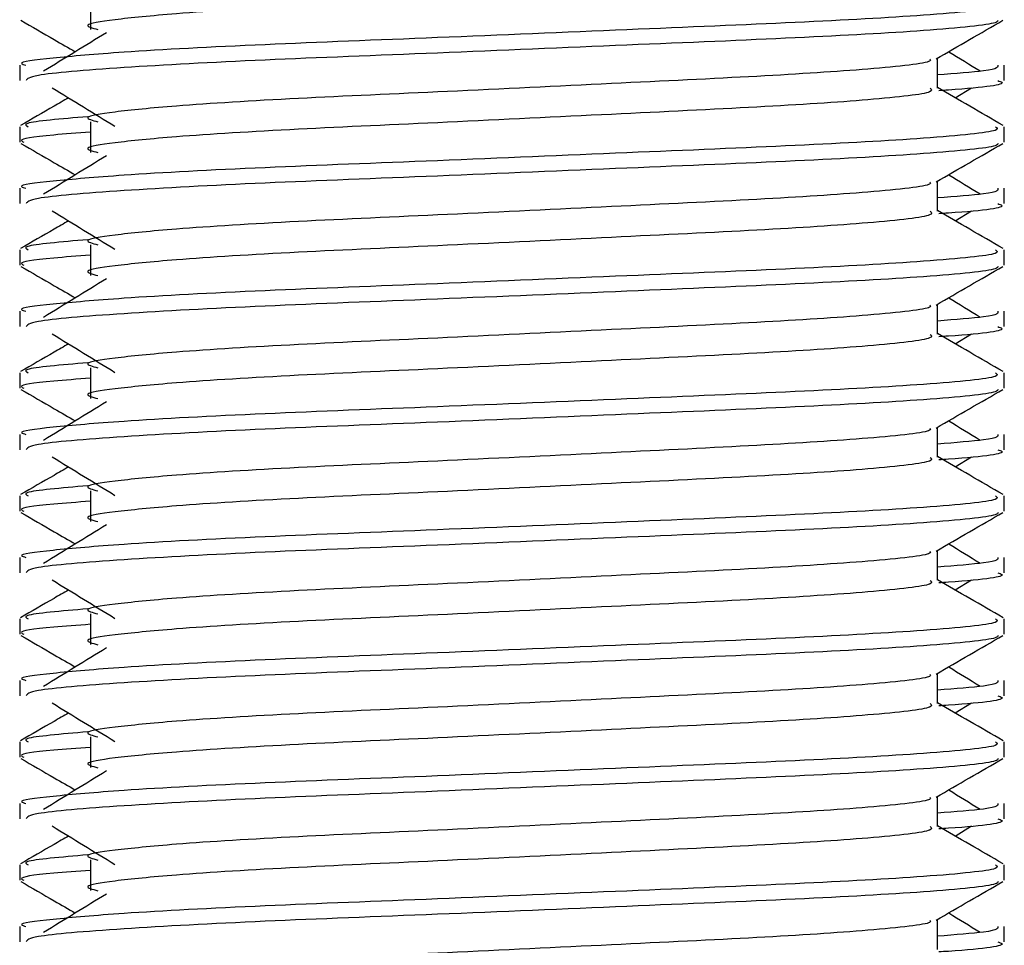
# Model space of a CAD drawing. Header units: millimetres. Extents: x 0 to 420, y 0 to 297.
# Tile 49 of 77: x 287.71 to 288.94, y 185.27 to 186.43. Entities that reach past the tile are written whole.
import ezdxf

# ---------------------------------------------------------------- set-up
doc = ezdxf.new("R2010")
doc.units = ezdxf.units.MM

msp = doc.modelspace()

# ---------------------------------------------------------------- linework, layer by layer
at = {"color": 7, "linetype": 'Continuous', "lineweight": 25}
for p, q in [((287.79463, 186.45549), (287.79463, 186.4169)), ((288.85712, 186.34316), (288.85712, 186.38079)), ((287.70576, 186.37195), (287.70576, 186.35271)), ((288.94067, 186.35271), (288.94067, 186.37195)), ((288.87939, 186.33107), (288.90004, 186.34373)), ((287.79463, 186.30113), (287.79463, 186.26254)), ((287.70576, 186.29474), (287.70576, 186.2755)), ((288.94067, 186.2755), (288.94067, 186.29474)), ((288.85712, 186.18879), (288.85712, 186.22643)), ((287.70576, 186.21758), (287.70576, 186.19834)), ((288.94067, 186.19834), (288.94067, 186.21758)), ((288.87939, 186.17671), (288.90004, 186.18936)), ((287.70576, 186.14038), (287.70576, 186.12113)), ((287.79463, 186.14676), (287.79463, 186.10817)), ((288.94067, 186.12113), (288.94067, 186.14038)), ((288.85712, 186.03443), (288.85712, 186.07206)), ((287.70576, 186.06322), (287.70576, 186.04398)), ((288.94067, 186.04398), (288.94067, 186.06322)), ((288.87939, 186.02234), (288.90004, 186.035)), ((287.79463, 185.9924), (287.79463, 185.95381)), ((287.70576, 185.98602), (287.70576, 185.96677)), ((288.94067, 185.96677), (288.94067, 185.98602)), ((288.85712, 185.88006), (288.85712, 185.9177)), ((287.70576, 185.90885), (287.70576, 185.88961)), ((288.94067, 185.88961), (288.94067, 185.90885)), ((288.87939, 185.86798), (288.90004, 185.88063)), ((287.70576, 185.83165), (287.70576, 185.8124)), ((287.79463, 185.83803), (287.79463, 185.79944)), ((288.94067, 185.8124), (288.94067, 185.83165)), ((288.85712, 185.7257), (288.85712, 185.76333)), ((287.70576, 185.75449), (287.70576, 185.73525)), ((288.94067, 185.73525), (288.94067, 185.75449)), ((288.87939, 185.71361), (288.90004, 185.72627)), ((287.79463, 185.68367), (287.79463, 185.64508)), ((287.70576, 185.67729), (287.70576, 185.65804)), ((288.94067, 185.65804), (288.94067, 185.67729)), ((288.85712, 185.57133), (288.85712, 185.60897)), ((287.70576, 185.60012), (287.70576, 185.58088)), ((288.94067, 185.58088), (288.94067, 185.60012)), ((288.87939, 185.55925), (288.90004, 185.5719)), ((287.70576, 185.52292), (287.70576, 185.50367)), ((287.79463, 185.5293), (287.79463, 185.49071)), ((288.94067, 185.50367), (288.94067, 185.52292)), ((288.85712, 185.41697), (288.85712, 185.4546)), ((287.70576, 185.44576), (287.70576, 185.42652)), ((288.94067, 185.42652), (288.94067, 185.44576)), ((288.87939, 185.40488), (288.90004, 185.41754)), ((287.79463, 185.37494), (287.79463, 185.33635)), ((287.70576, 185.36856), (287.70576, 185.34931)), ((288.94067, 185.34931), (288.94067, 185.36856)), ((288.85712, 185.2626), (288.85712, 185.30024)), ((287.70576, 185.2914), (287.70576, 185.27215)), ((288.94067, 185.27215), (288.94067, 185.2914))]:
    msp.add_line(p, q, dxfattribs=at)
for points, knots in [([(288.84789, 186.4974), (288.84958, 186.49591), (288.85465, 186.49142), (288.7795, 186.4828), (288.63858, 186.47379), (288.44918, 186.46481), (288.24302, 186.45462), (288.04791, 186.44608), (287.90368, 186.43732), (287.82058, 186.42894), (287.78178, 186.42278), (287.79689, 186.41862), (287.80362, 186.41677)], [0, 0, 0, 0, 0.059132, 0.1771634, 0.2920638, 0.4068492, 0.5248979, 0.6384095, 0.7547738, 0.8442256, 0.9306466, 1, 1, 1, 1]), ([(288.92999, 186.44911), (288.9319, 186.44763), (288.93769, 186.44316), (288.85088, 186.43456), (288.68794, 186.42555), (288.4689, 186.41657), (288.23042, 186.40638), (288.005, 186.39784), (287.83743, 186.38908), (287.74358, 186.38069), (287.70068, 186.37564), (287.71106, 186.37265), (287.71347, 186.37195)], [0, 0, 0, 0, 0.0610772, 0.18451233, 0.30467677, 0.42472105, 0.54817425, 0.66688778, 0.78858149, 0.88212869, 0.97250981, 1, 1, 1, 1]), ([(287.70722, 186.42831), (287.72119, 186.42023), (287.74396, 186.40705), (287.76672, 186.39387), (287.77553, 186.38877)], [0, 0, 0, 0, 0.6131696, 1, 1, 1, 1]), ([(288.93329, 186.4282), (288.93282, 186.42725), (288.93085, 186.42326), (288.85108, 186.41526), (288.6879, 186.40626), (288.46886, 186.39728), (288.23065, 186.38708), (288.00416, 186.37855), (287.82594, 186.369), (287.71853, 186.35989), (287.71517, 186.35482), (287.71376, 186.35271)], [0, 0, 0, 0, 0.0399117, 0.1661575, 0.2890582, 0.4118359, 0.5381002, 0.6595169, 0.7839817, 0.9096926, 1, 1, 1, 1]), ([(288.85545, 186.37983), (288.86941, 186.38791), (288.89732, 186.40407), (288.92524, 186.42023), (288.9392, 186.42831)], [0, 0, 0, 0, 0.4999356, 1, 1, 1, 1]), ([(287.81458, 186.41269), (287.80142, 186.40463), (287.77511, 186.38852), (287.74885, 186.37241), (287.73572, 186.36435)], [0, 0, 0, 0, 0.49998997, 1, 1, 1, 1]), ([(288.91071, 186.36435), (288.89758, 186.37241), (288.88432, 186.38055), (288.87103, 186.38869), (288.8709, 186.38877)], [0, 0, 0, 0, 0.9898318, 1, 1, 1, 1]), ([(288.84765, 186.37971), (288.84829, 186.37883), (288.85112, 186.37496), (288.77843, 186.36701), (288.63886, 186.35802), (288.4491, 186.34904), (288.24304, 186.33885), (288.0479, 186.33031), (287.90369, 186.32154), (287.82058, 186.31317), (287.78177, 186.307), (287.7969, 186.30284), (287.80365, 186.30098)], [0, 0, 0, 0, 0.0351066, 0.1561349, 0.2739528, 0.3916527, 0.5126988, 0.6290926, 0.7484115, 0.8401345, 0.9287498, 1, 1, 1, 1]), ([(288.93295, 186.37195), (288.9333, 186.36964), (288.93389, 186.36575), (288.87942, 186.3615), (288.85712, 186.35977)], [0, 0, 0, 0, 0.5906829, 1, 1, 1, 1]), ([(288.93267, 186.35271), (288.93492, 186.35198), (288.94645, 186.34829), (288.91673, 186.34368), (288.86283, 186.34023), (288.85878, 186.33997)], [0, 0, 0, 0, 0.1837303, 0.9385556, 1, 1, 1, 1]), ([(287.74639, 186.34373), (287.75955, 186.33567), (287.78586, 186.31955), (287.81212, 186.30344), (287.82525, 186.29538)], [0, 0, 0, 0, 0.5000113, 1, 1, 1, 1]), ([(288.84789, 186.34304), (288.84958, 186.34154), (288.85465, 186.33706), (288.7795, 186.32844), (288.63858, 186.31943), (288.44918, 186.31045), (288.24302, 186.30026), (288.04791, 186.29172), (287.90368, 186.28295), (287.82058, 186.27458), (287.78178, 186.26841), (287.79689, 186.26425), (287.80362, 186.2624)], [0, 0, 0, 0, 0.059132, 0.1771634, 0.2920638, 0.4068492, 0.5248979, 0.6384095, 0.7547738, 0.8442256, 0.9306466, 1, 1, 1, 1]), ([(288.93951, 186.29628), (288.92555, 186.30436), (288.89808, 186.32025), (288.87062, 186.33615), (288.85712, 186.34396)], [0, 0, 0, 0, 0.5083681, 1, 1, 1, 1]), ([(287.76704, 186.33107), (287.76096, 186.32755), (287.74092, 186.31596), (287.72088, 186.30436), (287.70692, 186.29628)], [0, 0, 0, 0, 0.3033381, 1, 1, 1, 1]), ([(287.7912, 186.30739), (287.75778, 186.30455), (287.70644, 186.30018), (287.71386, 186.29615), (287.71644, 186.29474)], [0, 0, 0, 0, 0.6510435, 1, 1, 1, 1]), ([(288.92999, 186.29474), (288.9319, 186.29327), (288.93769, 186.2888), (288.85088, 186.2802), (288.68794, 186.27119), (288.4689, 186.26221), (288.23042, 186.25202), (288.005, 186.24348), (287.83743, 186.23472), (287.74358, 186.22633), (287.70068, 186.22128), (287.71106, 186.21828), (287.71347, 186.21758)], [0, 0, 0, 0, 0.0610772, 0.18451233, 0.30467677, 0.42472105, 0.54817425, 0.66688778, 0.78858149, 0.88212869, 0.97250981, 1, 1, 1, 1]), ([(287.79463, 186.28797), (287.77821, 186.28677), (287.72777, 186.28308), (287.70369, 186.27916), (287.70953, 186.27619), (287.71088, 186.2755)], [0, 0, 0, 0, 0.2705432, 0.831179, 1, 1, 1, 1]), ([(287.70722, 186.27394), (287.72119, 186.26586), (287.74396, 186.25269), (287.76672, 186.2395), (287.77553, 186.23441)], [0, 0, 0, 0, 0.6131696, 1, 1, 1, 1]), ([(288.93329, 186.27384), (288.93282, 186.27288), (288.93085, 186.2689), (288.85108, 186.26089), (288.6879, 186.25189), (288.46886, 186.24291), (288.23065, 186.23272), (288.00416, 186.22419), (287.82594, 186.21463), (287.71853, 186.20552), (287.71517, 186.20046), (287.71376, 186.19834)], [0, 0, 0, 0, 0.0399117, 0.1661575, 0.2890582, 0.4118359, 0.5381002, 0.6595169, 0.7839817, 0.9096926, 1, 1, 1, 1]), ([(288.85545, 186.22546), (288.86941, 186.23354), (288.89732, 186.24971), (288.92524, 186.26586), (288.9392, 186.27394)], [0, 0, 0, 0, 0.4999356, 1, 1, 1, 1]), ([(287.81458, 186.25833), (287.80142, 186.25027), (287.77511, 186.23416), (287.74885, 186.21804), (287.73572, 186.20999)], [0, 0, 0, 0, 0.49999, 1, 1, 1, 1]), ([(288.84765, 186.22534), (288.84829, 186.22447), (288.85112, 186.22059), (288.77843, 186.21265), (288.63886, 186.20366), (288.4491, 186.19467), (288.24304, 186.18448), (288.0479, 186.17594), (287.90369, 186.16718), (287.82058, 186.1588), (287.78177, 186.15264), (287.7969, 186.14847), (287.80365, 186.14662)], [0, 0, 0, 0, 0.0351066, 0.1561349, 0.2739528, 0.3916527, 0.5126988, 0.6290926, 0.7484115, 0.8401345, 0.9287498, 1, 1, 1, 1]), ([(288.91071, 186.20999), (288.89758, 186.21804), (288.88432, 186.22618), (288.87103, 186.23432), (288.8709, 186.23441)], [0, 0, 0, 0, 0.9898318, 1, 1, 1, 1]), ([(288.93295, 186.21758), (288.9333, 186.21528), (288.93389, 186.21138), (288.87942, 186.20714), (288.85712, 186.2054)], [0, 0, 0, 0, 0.5906829, 1, 1, 1, 1]), ([(287.74639, 186.18936), (287.75955, 186.1813), (287.78586, 186.16519), (287.81212, 186.14907), (287.82525, 186.14101)], [0, 0, 0, 0, 0.5000113, 1, 1, 1, 1]), ([(288.84789, 186.18868), (288.84958, 186.18718), (288.85465, 186.18269), (288.7795, 186.17407), (288.63858, 186.16506), (288.44918, 186.15608), (288.24302, 186.14589), (288.04791, 186.13735), (287.90368, 186.12859), (287.82058, 186.12021), (287.78178, 186.11405), (287.79689, 186.10989), (287.80362, 186.10804)], [0, 0, 0, 0, 0.059132, 0.1771634, 0.2920638, 0.4068492, 0.5248979, 0.6384095, 0.7547738, 0.8442256, 0.9306466, 1, 1, 1, 1]), ([(288.93951, 186.14192), (288.92555, 186.15), (288.89808, 186.16589), (288.87062, 186.18178), (288.85712, 186.1896)], [0, 0, 0, 0, 0.5083681, 1, 1, 1, 1]), ([(288.93267, 186.19834), (288.93492, 186.19762), (288.94645, 186.19393), (288.91673, 186.18932), (288.86283, 186.18587), (288.85878, 186.18561)], [0, 0, 0, 0, 0.1837303, 0.9385556, 1, 1, 1, 1]), ([(287.76704, 186.17671), (287.76096, 186.17319), (287.74092, 186.16159), (287.72088, 186.15), (287.70692, 186.14192)], [0, 0, 0, 0, 0.3033381, 1, 1, 1, 1]), ([(287.7912, 186.15303), (287.75778, 186.15018), (287.70644, 186.14581), (287.71386, 186.14179), (287.71644, 186.14038)], [0, 0, 0, 0, 0.6510435, 1, 1, 1, 1]), ([(288.92999, 186.14038), (288.9319, 186.1389), (288.93769, 186.13443), (288.85088, 186.12583), (288.68794, 186.11682), (288.4689, 186.10784), (288.23042, 186.09765), (288.005, 186.08911), (287.83743, 186.08035), (287.74358, 186.07196), (287.70068, 186.06691), (287.71106, 186.06392), (287.71347, 186.06322)], [0, 0, 0, 0, 0.0610772, 0.18451233, 0.30467677, 0.42472105, 0.54817425, 0.66688778, 0.78858149, 0.88212869, 0.97250981, 1, 1, 1, 1]), ([(287.79463, 186.13361), (287.77821, 186.1324), (287.72777, 186.12871), (287.70369, 186.1248), (287.70953, 186.12182), (287.71088, 186.12113)], [0, 0, 0, 0, 0.2705432, 0.831179, 1, 1, 1, 1]), ([(287.70722, 186.11958), (287.72119, 186.1115), (287.74396, 186.09832), (287.76672, 186.08514), (287.77553, 186.08004)], [0, 0, 0, 0, 0.6131696, 1, 1, 1, 1]), ([(288.93329, 186.11947), (288.93282, 186.11852), (288.93085, 186.11453), (288.85108, 186.10653), (288.6879, 186.09753), (288.46886, 186.08855), (288.23065, 186.07835), (288.00416, 186.06982), (287.82594, 186.06027), (287.71853, 186.05116), (287.71517, 186.0461), (287.71376, 186.04398)], [0, 0, 0, 0, 0.0399117, 0.1661575, 0.2890582, 0.4118359, 0.5381002, 0.6595169, 0.7839817, 0.9096926, 1, 1, 1, 1]), ([(288.85545, 186.0711), (288.86941, 186.07918), (288.89732, 186.09534), (288.92524, 186.1115), (288.9392, 186.11958)], [0, 0, 0, 0, 0.4999356, 1, 1, 1, 1]), ([(287.81458, 186.10396), (287.80142, 186.09591), (287.77511, 186.07979), (287.74885, 186.06368), (287.73572, 186.05562)], [0, 0, 0, 0, 0.49998997, 1, 1, 1, 1]), ([(288.91071, 186.05562), (288.89758, 186.06368), (288.88432, 186.07182), (288.87103, 186.07996), (288.8709, 186.08004)], [0, 0, 0, 0, 0.98983176, 1, 1, 1, 1]), ([(288.84765, 186.07098), (288.84829, 186.0701), (288.85112, 186.06623), (288.77843, 186.05828), (288.63886, 186.04929), (288.4491, 186.04031), (288.24304, 186.03012), (288.0479, 186.02158), (287.90369, 186.01282), (287.82058, 186.00444), (287.78177, 185.99827), (287.7969, 185.99411), (287.80365, 185.99225)], [0, 0, 0, 0, 0.0351066, 0.1561349, 0.2739528, 0.3916527, 0.5126988, 0.6290926, 0.7484115, 0.8401345, 0.9287498, 1, 1, 1, 1]), ([(288.93295, 186.06322), (288.9333, 186.06092), (288.93389, 186.05702), (288.87942, 186.05277), (288.85712, 186.05104)], [0, 0, 0, 0, 0.5906829, 1, 1, 1, 1]), ([(288.93267, 186.04398), (288.93492, 186.04326), (288.94645, 186.03956), (288.91673, 186.03496), (288.86283, 186.0315), (288.85878, 186.03124)], [0, 0, 0, 0, 0.1837303, 0.9385556, 1, 1, 1, 1]), ([(287.74639, 186.035), (287.75955, 186.02694), (287.78586, 186.01082), (287.81212, 185.99471), (287.82525, 185.98665)], [0, 0, 0, 0, 0.5000113, 1, 1, 1, 1]), ([(288.84789, 186.03431), (288.84958, 186.03281), (288.85465, 186.02833), (288.7795, 186.01971), (288.63858, 186.0107), (288.44918, 186.00172), (288.24302, 185.99153), (288.04791, 185.98299), (287.90368, 185.97422), (287.82058, 185.96585), (287.78178, 185.95968), (287.79689, 185.95553), (287.80362, 185.95367)], [0, 0, 0, 0, 0.059132, 0.1771634, 0.2920638, 0.4068492, 0.5248979, 0.6384095, 0.7547738, 0.8442256, 0.9306466, 1, 1, 1, 1]), ([(288.93951, 185.98755), (288.92555, 185.99563), (288.89808, 186.01152), (288.87062, 186.02742), (288.85712, 186.03523)], [0, 0, 0, 0, 0.5083681, 1, 1, 1, 1]), ([(287.76704, 186.02234), (287.76096, 186.01882), (287.74092, 186.00723), (287.72088, 185.99563), (287.70692, 185.98755)], [0, 0, 0, 0, 0.30333814, 1, 1, 1, 1]), ([(287.7912, 185.99866), (287.75778, 185.99582), (287.70644, 185.99145), (287.71386, 185.98742), (287.71644, 185.98602)], [0, 0, 0, 0, 0.6510435, 1, 1, 1, 1]), ([(288.92999, 185.98602), (288.9319, 185.98454), (288.93769, 185.98007), (288.85088, 185.97147), (288.68794, 185.96246), (288.4689, 185.95348), (288.23042, 185.94329), (288.005, 185.93475), (287.83743, 185.92599), (287.74358, 185.9176), (287.70068, 185.91255), (287.71106, 185.90955), (287.71347, 185.90885)], [0, 0, 0, 0, 0.0610772, 0.1845123, 0.3046768, 0.4247211, 0.5481742, 0.6668878, 0.7885815, 0.8821287, 0.9725098, 1, 1, 1, 1]), ([(287.79463, 185.97924), (287.77821, 185.97804), (287.72777, 185.97435), (287.70369, 185.97043), (287.70953, 185.96746), (287.71088, 185.96677)], [0, 0, 0, 0, 0.2705432, 0.831179, 1, 1, 1, 1]), ([(287.70722, 185.96521), (287.72119, 185.95713), (287.74396, 185.94396), (287.76672, 185.93078), (287.77553, 185.92568)], [0, 0, 0, 0, 0.6131696, 1, 1, 1, 1]), ([(288.85545, 185.91673), (288.86941, 185.92481), (288.89732, 185.94098), (288.92524, 185.95713), (288.9392, 185.96521)], [0, 0, 0, 0, 0.4999356, 1, 1, 1, 1]), ([(288.93329, 185.96511), (288.93282, 185.96415), (288.93085, 185.96017), (288.85108, 185.95217), (288.6879, 185.94316), (288.46886, 185.93418), (288.23065, 185.92399), (288.00416, 185.91546), (287.82594, 185.9059), (287.71853, 185.89679), (287.71517, 185.89173), (287.71376, 185.88961)], [0, 0, 0, 0, 0.0399117, 0.1661575, 0.2890582, 0.4118359, 0.5381002, 0.6595169, 0.7839817, 0.9096926, 1, 1, 1, 1]), ([(287.81458, 185.9496), (287.80142, 185.94154), (287.77511, 185.92543), (287.74885, 185.90931), (287.73572, 185.90126)], [0, 0, 0, 0, 0.49999, 1, 1, 1, 1]), ([(288.84765, 185.91661), (288.84829, 185.91574), (288.85112, 185.91186), (288.77843, 185.90392), (288.63886, 185.89493), (288.4491, 185.88594), (288.24304, 185.87575), (288.0479, 185.86721), (287.90369, 185.85845), (287.82058, 185.85007), (287.78177, 185.84391), (287.7969, 185.83974), (287.80365, 185.83789)], [0, 0, 0, 0, 0.0351066, 0.1561349, 0.2739528, 0.3916527, 0.5126988, 0.6290926, 0.7484115, 0.8401345, 0.9287498, 1, 1, 1, 1]), ([(288.91071, 185.90126), (288.89758, 185.90931), (288.88432, 185.91745), (288.87103, 185.92559), (288.8709, 185.92568)], [0, 0, 0, 0, 0.9898318, 1, 1, 1, 1]), ([(288.93295, 185.90885), (288.9333, 185.90655), (288.93389, 185.90265), (288.87942, 185.89841), (288.85712, 185.89667)], [0, 0, 0, 0, 0.5906829, 1, 1, 1, 1]), ([(287.74639, 185.88063), (287.75955, 185.87257), (287.78586, 185.85646), (287.81212, 185.84034), (287.82525, 185.83228)], [0, 0, 0, 0, 0.5000113, 1, 1, 1, 1]), ([(288.84789, 185.87995), (288.84958, 185.87845), (288.85465, 185.87396), (288.7795, 185.86534), (288.63858, 185.85633), (288.44918, 185.84735), (288.24302, 185.83716), (288.04791, 185.82862), (287.90368, 185.81986), (287.82058, 185.81148), (287.78178, 185.80532), (287.79689, 185.80116), (287.80362, 185.79931)], [0, 0, 0, 0, 0.059132, 0.1771634, 0.2920638, 0.4068492, 0.5248979, 0.6384095, 0.7547738, 0.8442256, 0.9306466, 1, 1, 1, 1]), ([(288.93951, 185.83319), (288.92555, 185.84127), (288.89808, 185.85716), (288.87062, 185.87305), (288.85712, 185.88087)], [0, 0, 0, 0, 0.5083681, 1, 1, 1, 1]), ([(288.93267, 185.88961), (288.93492, 185.88889), (288.94645, 185.8852), (288.91673, 185.88059), (288.86283, 185.87714), (288.85878, 185.87688)], [0, 0, 0, 0, 0.1837303, 0.9385556, 1, 1, 1, 1]), ([(287.76704, 185.86798), (287.76096, 185.86446), (287.74092, 185.85286), (287.72088, 185.84127), (287.70692, 185.83319)], [0, 0, 0, 0, 0.30333814, 1, 1, 1, 1]), ([(287.7912, 185.8443), (287.75778, 185.84145), (287.70644, 185.83708), (287.71386, 185.83306), (287.71644, 185.83165)], [0, 0, 0, 0, 0.6510435, 1, 1, 1, 1]), ([(288.92999, 185.83165), (288.9319, 185.83017), (288.93769, 185.8257), (288.85088, 185.8171), (288.68794, 185.80809), (288.4689, 185.79911), (288.23042, 185.78892), (288.005, 185.78038), (287.83743, 185.77162), (287.74358, 185.76323), (287.70068, 185.75818), (287.71106, 185.75519), (287.71347, 185.75449)], [0, 0, 0, 0, 0.0610772, 0.1845123, 0.3046768, 0.4247211, 0.5481742, 0.6668878, 0.7885815, 0.8821287, 0.9725098, 1, 1, 1, 1]), ([(287.79463, 185.82488), (287.77821, 185.82367), (287.72777, 185.81998), (287.70369, 185.81607), (287.70953, 185.81309), (287.71088, 185.8124)], [0, 0, 0, 0, 0.2705432, 0.831179, 1, 1, 1, 1]), ([(287.70722, 185.81085), (287.72119, 185.80277), (287.74396, 185.78959), (287.76672, 185.77641), (287.77553, 185.77131)], [0, 0, 0, 0, 0.6131696, 1, 1, 1, 1]), ([(288.93329, 185.81074), (288.93282, 185.80979), (288.93085, 185.8058), (288.85108, 185.7978), (288.6879, 185.7888), (288.46886, 185.77982), (288.23065, 185.76962), (288.00416, 185.76109), (287.82594, 185.75154), (287.71853, 185.74243), (287.71517, 185.73737), (287.71376, 185.73525)], [0, 0, 0, 0, 0.0399117, 0.1661575, 0.2890582, 0.4118359, 0.5381002, 0.6595169, 0.7839817, 0.9096926, 1, 1, 1, 1]), ([(288.85545, 185.76237), (288.86941, 185.77045), (288.89732, 185.78661), (288.92524, 185.80277), (288.9392, 185.81085)], [0, 0, 0, 0, 0.4999356, 1, 1, 1, 1]), ([(287.81458, 185.79523), (287.80142, 185.78718), (287.77511, 185.77106), (287.74885, 185.75495), (287.73572, 185.74689)], [0, 0, 0, 0, 0.49999, 1, 1, 1, 1]), ([(288.91071, 185.74689), (288.89758, 185.75495), (288.88432, 185.76309), (288.87103, 185.77123), (288.8709, 185.77131)], [0, 0, 0, 0, 0.9898318, 1, 1, 1, 1]), ([(288.84765, 185.76225), (288.84829, 185.76137), (288.85112, 185.7575), (288.77843, 185.74955), (288.63886, 185.74056), (288.4491, 185.73158), (288.24304, 185.72139), (288.0479, 185.71285), (287.90369, 185.70409), (287.82058, 185.69571), (287.78177, 185.68954), (287.7969, 185.68538), (287.80365, 185.68353)], [0, 0, 0, 0, 0.0351066, 0.1561349, 0.2739528, 0.3916527, 0.5126988, 0.6290926, 0.7484115, 0.8401345, 0.9287498, 1, 1, 1, 1]), ([(288.93295, 185.75449), (288.9333, 185.75219), (288.93389, 185.74829), (288.87942, 185.74404), (288.85712, 185.74231)], [0, 0, 0, 0, 0.5906829, 1, 1, 1, 1]), ([(288.93267, 185.73525), (288.93492, 185.73453), (288.94645, 185.73083), (288.91673, 185.72623), (288.86283, 185.72277), (288.85878, 185.72251)], [0, 0, 0, 0, 0.1837303, 0.9385556, 1, 1, 1, 1]), ([(287.74639, 185.72627), (287.75955, 185.71821), (287.78586, 185.70209), (287.81212, 185.68598), (287.82525, 185.67792)], [0, 0, 0, 0, 0.5000113, 1, 1, 1, 1]), ([(288.84789, 185.72558), (288.84958, 185.72408), (288.85465, 185.7196), (288.7795, 185.71098), (288.63858, 185.70197), (288.44918, 185.69299), (288.24302, 185.6828), (288.04791, 185.67426), (287.90368, 185.66549), (287.82058, 185.65712), (287.78178, 185.65095), (287.79689, 185.6468), (287.80362, 185.64494)], [0, 0, 0, 0, 0.059132, 0.1771634, 0.2920638, 0.4068492, 0.5248979, 0.6384095, 0.7547738, 0.8442256, 0.9306466, 1, 1, 1, 1]), ([(288.93951, 185.67883), (288.92555, 185.6869), (288.89808, 185.70279), (288.87062, 185.71869), (288.85712, 185.7265)], [0, 0, 0, 0, 0.5083681, 1, 1, 1, 1]), ([(287.76704, 185.71361), (287.76096, 185.7101), (287.74092, 185.6985), (287.72088, 185.6869), (287.70692, 185.67883)], [0, 0, 0, 0, 0.3033381, 1, 1, 1, 1]), ([(287.7912, 185.68993), (287.75778, 185.68709), (287.70644, 185.68272), (287.71386, 185.67869), (287.71644, 185.67729)], [0, 0, 0, 0, 0.6510435, 1, 1, 1, 1]), ([(288.92999, 185.67729), (288.9319, 185.67581), (288.93769, 185.67134), (288.85088, 185.66274), (288.68794, 185.65373), (288.4689, 185.64475), (288.23042, 185.63456), (288.005, 185.62602), (287.83743, 185.61726), (287.74358, 185.60887), (287.70068, 185.60382), (287.71106, 185.60082), (287.71347, 185.60012)], [0, 0, 0, 0, 0.0610772, 0.1845123, 0.3046768, 0.4247211, 0.5481742, 0.6668878, 0.7885815, 0.8821287, 0.9725098, 1, 1, 1, 1]), ([(287.79463, 185.67051), (287.77821, 185.66931), (287.72777, 185.66562), (287.70369, 185.6617), (287.70953, 185.65873), (287.71088, 185.65804)], [0, 0, 0, 0, 0.2705432, 0.831179, 1, 1, 1, 1]), ([(287.70722, 185.65648), (287.72119, 185.64841), (287.74396, 185.63523), (287.76672, 185.62205), (287.77553, 185.61695)], [0, 0, 0, 0, 0.6131696, 1, 1, 1, 1]), ([(288.93329, 185.65638), (288.93282, 185.65542), (288.93085, 185.65144), (288.85108, 185.64344), (288.6879, 185.63444), (288.46886, 185.62545), (288.23065, 185.61526), (288.00416, 185.60673), (287.82594, 185.59717), (287.71853, 185.58807), (287.71517, 185.583), (287.71376, 185.58088)], [0, 0, 0, 0, 0.0399117, 0.1661575, 0.2890582, 0.4118359, 0.5381002, 0.6595169, 0.7839817, 0.9096926, 1, 1, 1, 1]), ([(288.85545, 185.608), (288.86941, 185.61608), (288.89732, 185.63225), (288.92524, 185.6484), (288.9392, 185.65648)], [0, 0, 0, 0, 0.4999356, 1, 1, 1, 1]), ([(287.81458, 185.64087), (287.80142, 185.63281), (287.77511, 185.6167), (287.74885, 185.60058), (287.73572, 185.59253)], [0, 0, 0, 0, 0.49999, 1, 1, 1, 1]), ([(288.84765, 185.60788), (288.84829, 185.60701), (288.85112, 185.60313), (288.77843, 185.59519), (288.63886, 185.5862), (288.4491, 185.57721), (288.24304, 185.56702), (288.0479, 185.55848), (287.90369, 185.54972), (287.82058, 185.54134), (287.78177, 185.53518), (287.7969, 185.53102), (287.80365, 185.52916)], [0, 0, 0, 0, 0.0351066, 0.1561349, 0.2739528, 0.3916527, 0.5126988, 0.6290926, 0.7484115, 0.8401345, 0.9287498, 1, 1, 1, 1]), ([(288.91071, 185.59253), (288.89758, 185.60058), (288.88432, 185.60872), (288.87103, 185.61686), (288.8709, 185.61695)], [0, 0, 0, 0, 0.9898318, 1, 1, 1, 1]), ([(288.93295, 185.60012), (288.9333, 185.59782), (288.93389, 185.59392), (288.87942, 185.58968), (288.85712, 185.58794)], [0, 0, 0, 0, 0.5906829, 1, 1, 1, 1]), ([(287.74639, 185.5719), (287.75955, 185.56384), (287.78586, 185.54773), (287.81212, 185.53161), (287.82525, 185.52356)], [0, 0, 0, 0, 0.5000113, 1, 1, 1, 1]), ([(288.84789, 185.57122), (288.84958, 185.56972), (288.85465, 185.56523), (288.7795, 185.55661), (288.63858, 185.5476), (288.44918, 185.53862), (288.24302, 185.52843), (288.04791, 185.51989), (287.90368, 185.51113), (287.82058, 185.50275), (287.78178, 185.49659), (287.79689, 185.49243), (287.80362, 185.49058)], [0, 0, 0, 0, 0.059132, 0.1771634, 0.2920638, 0.4068492, 0.5248979, 0.6384095, 0.7547738, 0.8442256, 0.9306466, 1, 1, 1, 1]), ([(288.93951, 185.52446), (288.92555, 185.53254), (288.89808, 185.54843), (288.87062, 185.56432), (288.85712, 185.57214)], [0, 0, 0, 0, 0.5083681, 1, 1, 1, 1]), ([(288.93267, 185.58088), (288.93492, 185.58016), (288.94645, 185.57647), (288.91673, 185.57186), (288.86283, 185.56841), (288.85878, 185.56815)], [0, 0, 0, 0, 0.1837303, 0.9385556, 1, 1, 1, 1]), ([(287.76704, 185.55925), (287.76096, 185.55573), (287.74092, 185.54413), (287.72088, 185.53254), (287.70692, 185.52446)], [0, 0, 0, 0, 0.3033381, 1, 1, 1, 1]), ([(287.7912, 185.53557), (287.75778, 185.53272), (287.70644, 185.52836), (287.71386, 185.52433), (287.71644, 185.52292)], [0, 0, 0, 0, 0.6510435, 1, 1, 1, 1]), ([(288.92999, 185.52292), (288.9319, 185.52144), (288.93769, 185.51697), (288.85088, 185.50837), (288.68794, 185.49936), (288.4689, 185.49038), (288.23042, 185.48019), (288.005, 185.47165), (287.83743, 185.46289), (287.74358, 185.4545), (287.70068, 185.44946), (287.71106, 185.44646), (287.71347, 185.44576)], [0, 0, 0, 0, 0.0610772, 0.1845123, 0.3046768, 0.4247211, 0.5481742, 0.6668878, 0.7885815, 0.8821287, 0.9725098, 1, 1, 1, 1]), ([(287.79463, 185.51615), (287.77821, 185.51495), (287.72777, 185.51125), (287.70369, 185.50734), (287.70953, 185.50436), (287.71088, 185.50367)], [0, 0, 0, 0, 0.2705432, 0.831179, 1, 1, 1, 1]), ([(287.70722, 185.50212), (287.72119, 185.49404), (287.74396, 185.48086), (287.76672, 185.46768), (287.77553, 185.46258)], [0, 0, 0, 0, 0.6131696, 1, 1, 1, 1]), ([(288.93329, 185.50202), (288.93282, 185.50106), (288.93085, 185.49707), (288.85108, 185.48907), (288.6879, 185.48007), (288.46886, 185.47109), (288.23065, 185.4609), (288.00416, 185.45236), (287.82594, 185.44281), (287.71853, 185.4337), (287.71517, 185.42864), (287.71376, 185.42652)], [0, 0, 0, 0, 0.0399117, 0.1661575, 0.2890582, 0.4118359, 0.5381002, 0.6595169, 0.7839817, 0.9096926, 1, 1, 1, 1]), ([(288.85545, 185.45364), (288.86941, 185.46172), (288.89732, 185.47788), (288.92524, 185.49404), (288.9392, 185.50212)], [0, 0, 0, 0, 0.4999356, 1, 1, 1, 1]), ([(287.81458, 185.4865), (287.80142, 185.47845), (287.77511, 185.46233), (287.74885, 185.44622), (287.73572, 185.43816)], [0, 0, 0, 0, 0.49999, 1, 1, 1, 1]), ([(288.91071, 185.43816), (288.89758, 185.44622), (288.88432, 185.45436), (288.87103, 185.4625), (288.8709, 185.46258)], [0, 0, 0, 0, 0.9898318, 1, 1, 1, 1]), ([(288.84765, 185.45352), (288.84829, 185.45265), (288.85112, 185.44877), (288.77843, 185.44082), (288.63886, 185.43183), (288.4491, 185.42285), (288.24304, 185.41266), (288.0479, 185.40412), (287.90369, 185.39536), (287.82058, 185.38698), (287.78177, 185.38081), (287.7969, 185.37665), (287.80365, 185.3748)], [0, 0, 0, 0, 0.0351066, 0.1561349, 0.2739528, 0.3916527, 0.5126988, 0.6290926, 0.7484115, 0.8401345, 0.9287498, 1, 1, 1, 1]), ([(288.93295, 185.44576), (288.9333, 185.44346), (288.93389, 185.43956), (288.87942, 185.43531), (288.85712, 185.43358)], [0, 0, 0, 0, 0.5906829, 1, 1, 1, 1]), ([(288.93267, 185.42652), (288.93492, 185.4258), (288.94645, 185.4221), (288.91673, 185.4175), (288.86283, 185.41404), (288.85878, 185.41378)], [0, 0, 0, 0, 0.1837303, 0.9385556, 1, 1, 1, 1]), ([(287.74639, 185.41754), (287.75955, 185.40948), (287.78586, 185.39336), (287.81212, 185.37725), (287.82525, 185.36919)], [0, 0, 0, 0, 0.5000113, 1, 1, 1, 1]), ([(288.84789, 185.41685), (288.84958, 185.41535), (288.85465, 185.41087), (288.7795, 185.40225), (288.63858, 185.39324), (288.44918, 185.38426), (288.24302, 185.37407), (288.04791, 185.36553), (287.90368, 185.35677), (287.82058, 185.34839), (287.78178, 185.34222), (287.79689, 185.33807), (287.80362, 185.33622)], [0, 0, 0, 0, 0.059132, 0.1771634, 0.2920638, 0.4068492, 0.5248979, 0.6384095, 0.7547738, 0.8442256, 0.9306466, 1, 1, 1, 1]), ([(288.93951, 185.3701), (288.92555, 185.37817), (288.89808, 185.39406), (288.87062, 185.40996), (288.85712, 185.41777)], [0, 0, 0, 0, 0.5083681, 1, 1, 1, 1]), ([(287.76704, 185.40488), (287.76096, 185.40137), (287.74092, 185.38977), (287.72088, 185.37817), (287.70692, 185.3701)], [0, 0, 0, 0, 0.3033381, 1, 1, 1, 1]), ([(287.7912, 185.3812), (287.75778, 185.37836), (287.70644, 185.37399), (287.71386, 185.36996), (287.71644, 185.36856)], [0, 0, 0, 0, 0.6510435, 1, 1, 1, 1]), ([(288.92999, 185.36856), (288.9319, 185.36708), (288.93769, 185.36261), (288.85088, 185.35401), (288.68794, 185.345), (288.4689, 185.33602), (288.23042, 185.32583), (288.005, 185.31729), (287.83743, 185.30853), (287.74358, 185.30014), (287.70068, 185.29509), (287.71106, 185.29209), (287.71347, 185.2914)], [0, 0, 0, 0, 0.0610772, 0.1845123, 0.3046768, 0.4247211, 0.5481742, 0.6668878, 0.7885815, 0.8821287, 0.9725098, 1, 1, 1, 1]), ([(287.79463, 185.36178), (287.77821, 185.36058), (287.72777, 185.35689), (287.70369, 185.35297), (287.70953, 185.35), (287.71088, 185.34931)], [0, 0, 0, 0, 0.2705432, 0.831179, 1, 1, 1, 1]), ([(287.70722, 185.34776), (287.72119, 185.33968), (287.74396, 185.3265), (287.76672, 185.31332), (287.77553, 185.30822)], [0, 0, 0, 0, 0.61316957, 1, 1, 1, 1]), ([(288.93329, 185.34765), (288.93282, 185.34669), (288.93085, 185.34271), (288.85108, 185.33471), (288.6879, 185.32571), (288.46886, 185.31672), (288.23065, 185.30653), (288.00416, 185.298), (287.82594, 185.28844), (287.71853, 185.27934), (287.71517, 185.27427), (287.71376, 185.27215)], [0, 0, 0, 0, 0.0399117, 0.1661575, 0.2890582, 0.4118359, 0.5381002, 0.6595169, 0.7839817, 0.9096926, 1, 1, 1, 1]), ([(288.85545, 185.29927), (288.86941, 185.30735), (288.89732, 185.32352), (288.92524, 185.33968), (288.9392, 185.34776)], [0, 0, 0, 0, 0.4999356, 1, 1, 1, 1]), ([(287.81458, 185.33214), (287.80142, 185.32408), (287.77511, 185.30797), (287.74885, 185.29186), (287.73572, 185.2838)], [0, 0, 0, 0, 0.49999, 1, 1, 1, 1]), ([(288.84765, 185.29915), (288.84829, 185.29828), (288.85112, 185.2944), (288.77843, 185.28646), (288.63886, 185.27747), (288.4491, 185.26848), (288.24304, 185.25829), (288.0479, 185.24975), (287.90369, 185.24099), (287.82058, 185.23261), (287.78177, 185.22645), (287.7969, 185.22229), (287.80365, 185.22043)], [0, 0, 0, 0, 0.0351066, 0.1561349, 0.2739528, 0.3916527, 0.5126988, 0.6290926, 0.7484115, 0.8401345, 0.9287498, 1, 1, 1, 1]), ([(288.91071, 185.2838), (288.89758, 185.29186), (288.88432, 185.29999), (288.87103, 185.30813), (288.8709, 185.30822)], [0, 0, 0, 0, 0.9898318, 1, 1, 1, 1]), ([(288.93295, 185.2914), (288.9333, 185.28909), (288.93389, 185.28519), (288.87942, 185.28095), (288.85712, 185.27921)], [0, 0, 0, 0, 0.5906829, 1, 1, 1, 1]), ([(288.93267, 185.27215), (288.93492, 185.27143), (288.94645, 185.26774), (288.91673, 185.26313), (288.86283, 185.25968), (288.85878, 185.25942)], [0, 0, 0, 0, 0.1837303, 0.9385556, 1, 1, 1, 1])]:
    msp.add_open_spline(points, degree=3, knots=knots, dxfattribs=at)

doc.saveas('drawing.dxf')
